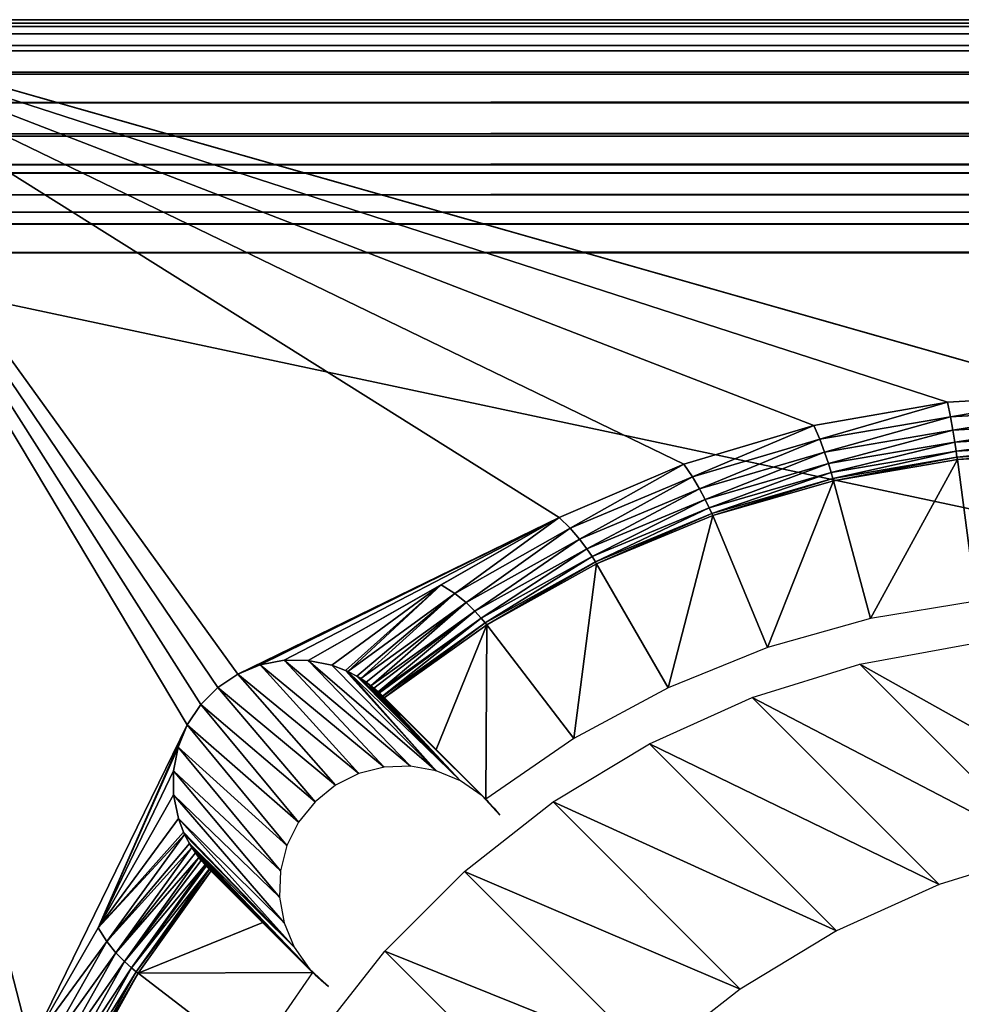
# Model space of a CAD drawing. Header units: millimetres. Extents: x -95 to 95, y -21 to 21.
# Tile 21 of 89: x -92.91 to -88.87, y 16.77 to 21. Entities that reach past the tile are written whole.
import ezdxf

# ---------------------------------------------------------------- set-up
doc = ezdxf.new("R2010")
doc.units = ezdxf.units.MM
doc.header["$LTSCALE"] = 135.540879
for name, color, linetype in [('1', 7, 'CONTINUOUS'), ('11', 7, 'CONTINUOUS'), ('2', 7, 'CONTINUOUS'), ('25', 7, 'CONTINUOUS'), ('35', 7, 'CONTINUOUS'), ('45', 7, 'CONTINUOUS'), ('6', 7, 'CONTINUOUS'), ('75', 7, 'CONTINUOUS')]:
    doc.layers.add(name, color=color, linetype=linetype)

msp = doc.modelspace()

# ---------------------------------------------------------------- linework, layer by layer
at = {"layer": '1', "color": 7, "linetype": 'Continuous', "true_color": 0xe0f2ff}
for points in [[(-88.9314, 19.3587), (-94, 21), (-88.3518, 19.3921), (-88.9314, 19.3587)], [(-89.5051, 19.2584), (-94, 21), (-88.9314, 19.3587), (-89.5051, 19.2584)], [(-90.0629, 19.0928), (-94, 21), (-89.5051, 19.2584), (-90.0629, 19.0928)], [(-90.598, 18.8639), (-94, 21), (-90.0629, 19.0928), (-90.598, 18.8639)], [(-91.9748, 18.192), (-94, 21), (-90.598, 18.8639), (-91.9748, 18.192)], [(-92.0612, 18.1345), (-94, 21), (-91.9748, 18.192), (-92.0612, 18.1345)], [(-92.1345, 18.0612), (-94, 21), (-92.0612, 18.1345), (-92.1345, 18.0612)], [(-92.192, 17.9748), (-94, 21), (-92.1345, 18.0612), (-92.192, 17.9748)], [(-92.8639, 16.598), (-94, 21), (-92.192, 17.9748), (-92.8639, 16.598)], [(-93.0928, 16.0629), (-94, 21), (-92.8639, 16.598), (-93.0928, 16.0629)], [(-94, 21), (94, 21), (-88.3518, 19.3921), (-94, 21)], [(-91.8789, 18.2314), (-91.9748, 18.192), (-90.598, 18.8639), (-91.8789, 18.2314)], [(-91.777, 18.2512), (-91.8789, 18.2314), (-90.598, 18.8639), (-91.777, 18.2512)], [(-91.6732, 18.2506), (-91.777, 18.2512), (-90.598, 18.8639), (-91.6732, 18.2506)], [(-91.1031, 18.5749), (-91.6732, 18.2506), (-90.598, 18.8639), (-91.1031, 18.5749)], [(-91.5716, 18.2297), (-91.6732, 18.2506), (-91.1031, 18.5749), (-91.5716, 18.2297)], [(-92.5749, 17.1031), (-92.8639, 16.598), (-92.192, 17.9748), (-92.5749, 17.1031)], [(-92.2314, 17.8789), (-92.5749, 17.1031), (-92.192, 17.9748), (-92.2314, 17.8789)], [(-92.2512, 17.777), (-92.5749, 17.1031), (-92.2314, 17.8789), (-92.2512, 17.777)], [(-92.2506, 17.6732), (-92.5749, 17.1031), (-92.2512, 17.777), (-92.2506, 17.6732)], [(-92.2297, 17.5716), (-92.5749, 17.1031), (-92.2506, 17.6732), (-92.2297, 17.5716)]]:
    msp.add_3dface(points, dxfattribs=at)
at = {"layer": '11', "color": 7, "linetype": 'Continuous', "true_color": 0xe0f2ff}
for points in [[(94, 21, 111.5), (-94, 21, 111.5), (-94, 20.9848, 111.6737), (94, 21, 111.5)], [(94, 20.9848, 111.6737), (94, 21, 111.5), (-94, 20.9848, 111.6737), (94, 20.9848, 111.6737)], [(94, 20.9703, 111.7419), (94, 20.9848, 111.6737), (-94, 20.9703, 111.7419), (94, 20.9703, 111.7419)], [(-94, 20.9703, 111.7419), (94, 20.9848, 111.6737), (-94, 20.9848, 111.6737), (-94, 20.9703, 111.7419)], [(94, 20.9397, 111.842), (94, 20.9703, 111.7419), (-94, 20.9397, 111.842), (94, 20.9397, 111.842)], [(-94, 20.9397, 111.842), (94, 20.9703, 111.7419), (-94, 20.9703, 111.7419), (-94, 20.9397, 111.842)], [(-94, 20.8892, 111.9576), (94, 20.9397, 111.842), (-94, 20.9397, 111.842), (-94, 20.8892, 111.9576)], [(94, 20.8892, 111.9576), (94, 20.9397, 111.842), (-94, 20.8892, 111.9576), (94, 20.8892, 111.9576)], [(-94, 20.866, 112), (94, 20.8892, 111.9576), (-94, 20.8892, 111.9576), (-94, 20.866, 112)], [(94, 20.866, 112), (94, 20.8892, 111.9576), (-94, 20.866, 112), (94, 20.866, 112)], [(94, 20.7744, 112.1327), (94, 20.866, 112), (-94, 20.7744, 112.1327), (94, 20.7744, 112.1327)], [(-94, 20.7744, 112.1327), (94, 20.866, 112), (-94, 20.866, 112), (-94, 20.7744, 112.1327)], [(-94, 20.766, 112.1428), (94, 20.7744, 112.1327), (-94, 20.7744, 112.1327), (-94, 20.766, 112.1428)], [(94, 20.766, 112.1428), (94, 20.7744, 112.1327), (-94, 20.766, 112.1428), (94, 20.766, 112.1428)], [(-94, 20.644, 112.265), (94, 20.766, 112.1428), (-94, 20.766, 112.1428), (-94, 20.644, 112.265)], [(94, 20.644, 112.265), (94, 20.766, 112.1428), (-94, 20.644, 112.265), (94, 20.644, 112.265)], [(94, 20.6428, 112.2661), (94, 20.644, 112.265), (-94, 20.6428, 112.2661), (94, 20.6428, 112.2661)], [(-94, 20.6428, 112.2661), (94, 20.644, 112.265), (-94, 20.644, 112.265), (-94, 20.6428, 112.2661)], [(94, 20.5099, 112.3602), (94, 20.6428, 112.2661), (-94, 20.5099, 112.3602), (94, 20.5099, 112.3602)], [(-94, 20.5099, 112.3602), (94, 20.6428, 112.2661), (-94, 20.6428, 112.2661), (-94, 20.5099, 112.3602)], [(-94, 20.5, 112.366), (94, 20.5099, 112.3602), (-94, 20.5099, 112.3602), (-94, 20.5, 112.366)], [(94, 20.5, 112.366), (94, 20.5099, 112.3602), (-94, 20.5, 112.366), (94, 20.5, 112.366)], [(-94, 20.3777, 112.4259), (94, 20.5, 112.366), (-94, 20.5, 112.366), (-94, 20.3777, 112.4259)], [(94, 20.3777, 112.4259), (94, 20.5, 112.366), (-94, 20.3777, 112.4259), (94, 20.3777, 112.4259)], [(-94, 20.342, 112.4397), (94, 20.3777, 112.4259), (-94, 20.3777, 112.4259), (-94, 20.342, 112.4397)], [(94, 20.342, 112.4397), (94, 20.3777, 112.4259), (-94, 20.342, 112.4397), (94, 20.342, 112.4397)], [(-94, 20.2485, 112.4686), (94, 20.342, 112.4397), (-94, 20.342, 112.4397), (-94, 20.2485, 112.4686)], [(94, 20.2485, 112.4686), (94, 20.342, 112.4397), (-94, 20.2485, 112.4686), (94, 20.2485, 112.4686)], [(94, 20.1736, 112.4848), (94, 20.2485, 112.4686), (-94, 20.1736, 112.4848), (94, 20.1736, 112.4848)], [(-94, 20.1736, 112.4848), (94, 20.2485, 112.4686), (-94, 20.2485, 112.4686), (-94, 20.1736, 112.4848)], [(94, 20.1231, 112.4924), (94, 20.1736, 112.4848), (-94, 20.1231, 112.4924), (94, 20.1231, 112.4924)], [(-94, 20.1231, 112.4924), (94, 20.1736, 112.4848), (-94, 20.1736, 112.4848), (-94, 20.1231, 112.4924)], [(-94, 20, 112.5), (94, 20, 112.5), (94, 20.1231, 112.4924), (-94, 20, 112.5)], [(-94, 20, 112.5), (94, 20.1231, 112.4924), (-94, 20.1231, 112.4924), (-94, 20, 112.5)]]:
    msp.add_3dface(points, dxfattribs=at)
at = {"layer": '2', "color": 7, "linetype": 'Continuous', "true_color": 0xe0f2ff}
for points in [[(94, -20, 112.5), (94, 20, 112.5), (-94, 20, 112.5), (94, -20, 112.5)], [(-94, -20, 112.5), (94, -20, 112.5), (-94, 20, 112.5), (-94, -20, 112.5)]]:
    msp.add_3dface(points, dxfattribs=at)
at = {"layer": '25', "color": 7, "linetype": 'Continuous', "true_color": 0xe0f2ff}
for points in [[(-88.8324, 18.3219, 17.0826), (-88.031, 17.5195, 109.0097), (-89.3077, 18.2349, 17.0822), (-88.8324, 18.3219, 17.0826)], [(-89.3077, 18.2349, 17.0822), (-88.5061, 17.4325, 109.0106), (-89.769, 18.0912, 17.0818), (-89.3077, 18.2349, 17.0822)], [(-88.031, 17.5195, 109.0097), (-88.5061, 17.4325, 109.0106), (-89.3077, 18.2349, 17.0822), (-88.031, 17.5195, 109.0097)], [(-89.769, 18.0912, 17.0818), (-88.9672, 17.2887, 109.0113), (-90.2095, 17.893, 17.0815), (-89.769, 18.0912, 17.0818)], [(-88.5061, 17.4325, 109.0106), (-88.9672, 17.2887, 109.0113), (-89.769, 18.0912, 17.0818), (-88.5061, 17.4325, 109.0106)], [(-90.2095, 17.893, 17.0815), (-89.4077, 17.0905, 109.0118), (-90.623, 17.6431, 17.0814), (-90.2095, 17.893, 17.0815)], [(-88.9672, 17.2887, 109.0113), (-89.4077, 17.0905, 109.0118), (-90.2095, 17.893, 17.0815), (-88.9672, 17.2887, 109.0113)], [(-90.623, 17.6431, 17.0814), (-89.821, 16.8406, 109.0121), (-91.0033, 17.3452, 17.0813), (-90.623, 17.6431, 17.0814)], [(-89.4077, 17.0905, 109.0118), (-89.821, 16.8406, 109.0121), (-90.623, 17.6431, 17.0814), (-89.4077, 17.0905, 109.0118)], [(-91.0033, 17.3452, 17.0813), (-90.2012, 16.5428, 109.0123), (-91.3449, 17.0036, 17.0813), (-91.0033, 17.3452, 17.0813)], [(-89.821, 16.8406, 109.0121), (-90.2012, 16.5428, 109.0123), (-91.0033, 17.3452, 17.0813), (-89.821, 16.8406, 109.0121)], [(-91.3449, 17.0036, 17.0813), (-90.5428, 16.2012, 109.0123), (-91.6429, 16.6233, 17.0814), (-91.3449, 17.0036, 17.0813)], [(-90.2012, 16.5428, 109.0123), (-90.5428, 16.2012, 109.0123), (-91.3449, 17.0036, 17.0813), (-90.2012, 16.5428, 109.0123)]]:
    msp.add_3dface(points, dxfattribs=at)
at = {"layer": '35', "color": 7, "linetype": 'Continuous', "true_color": 0xe0f2ff}
for points in [[(-88.8888, 19.1121, 0.2403), (-88.3518, 19.1423, 0.2403), (-88.8094, 18.5055, 15.9322), (-88.8888, 19.1121, 0.2403)], [(-89.4207, 19.0215, 0.2403), (-88.8888, 19.1121, 0.2403), (-89.2623, 18.4302, 15.9322), (-89.4207, 19.0215, 0.2403)], [(-89.2623, 18.4302, 15.9322), (-88.8888, 19.1121, 0.2403), (-88.8094, 18.5055, 15.9322), (-89.2623, 18.4302, 15.9322)], [(-89.9387, 18.8718, 0.2403), (-89.4207, 19.0215, 0.2403), (-89.7042, 18.3057, 15.9322), (-89.9387, 18.8718, 0.2403)], [(-89.7042, 18.3057, 15.9322), (-89.4207, 19.0215, 0.2403), (-89.2623, 18.4302, 15.9322), (-89.7042, 18.3057, 15.9322)], [(-90.4365, 18.6649, 0.2403), (-89.9387, 18.8718, 0.2403), (-90.1297, 18.1335, 15.9322), (-90.4365, 18.6649, 0.2403)], [(-90.1297, 18.1335, 15.9322), (-89.9387, 18.8718, 0.2403), (-89.7042, 18.3057, 15.9322), (-90.1297, 18.1335, 15.9322)], [(-90.908, 18.4033, 0.2403), (-90.4365, 18.6649, 0.2403), (-90.5338, 17.9157, 15.9322), (-90.908, 18.4033, 0.2403)], [(-90.5338, 17.9157, 15.9322), (-90.4365, 18.6649, 0.2403), (-90.1297, 18.1335, 15.9322), (-90.5338, 17.9157, 15.9322)], [(-91.3471, 18.0904, 0.2403), (-90.908, 18.4033, 0.2403), (-91.1254, 17.8687, 8.233), (-91.3471, 18.0904, 0.2403)], [(-91.1254, 17.8687, 8.233), (-90.908, 18.4033, 0.2403), (-90.9116, 17.6549, 15.9322), (-91.1254, 17.8687, 8.233)], [(-90.9116, 17.6549, 15.9322), (-90.908, 18.4033, 0.2403), (-90.5338, 17.9157, 15.9322), (-90.9116, 17.6549, 15.9322)], [(-92.0904, 17.3471, 0.2403), (-91.8687, 17.1254, 8.233), (-92.4033, 16.908, 0.2403), (-92.0904, 17.3471, 0.2403)], [(-91.6549, 16.9116, 15.9322), (-92.4033, 16.908, 0.2403), (-91.8687, 17.1254, 8.233), (-91.6549, 16.9116, 15.9322)], [(-92.6649, 16.4365, 0.2403), (-92.4033, 16.908, 0.2403), (-91.9157, 16.5338, 15.9322), (-92.6649, 16.4365, 0.2403)], [(-91.9157, 16.5338, 15.9322), (-92.4033, 16.908, 0.2403), (-91.6549, 16.9116, 15.9322), (-91.9157, 16.5338, 15.9322)]]:
    msp.add_3dface(points, dxfattribs=at)
at = {"layer": '45', "color": 7, "linetype": 'Continuous', "true_color": 0xe0f2ff}
for points in [[(-89.5051, 19.2584), (-88.9314, 19.3587), (-89.4801, 19.1994, 0.0081), (-89.5051, 19.2584)], [(-89.4801, 19.1994, 0.0081), (-88.9314, 19.3587), (-88.9196, 19.2965, 0.0081), (-89.4801, 19.1994, 0.0081)], [(-88.9314, 19.3587), (-88.3518, 19.3921), (-88.9196, 19.2965, 0.0081), (-88.9314, 19.3587)], [(-88.3518, 19.3921), (-88.3518, 19.329, 0.0081), (-88.9196, 19.2965, 0.0081), (-88.3518, 19.3921)], [(-88.9196, 19.2965, 0.0081), (-88.3518, 19.329, 0.0081), (-88.909, 19.2382, 0.0319), (-88.9196, 19.2965, 0.0081)], [(-88.3518, 19.329, 0.0081), (-88.3518, 19.2699, 0.0319), (-88.909, 19.2382, 0.0319), (-88.3518, 19.329, 0.0081)], [(-89.4801, 19.1994, 0.0081), (-88.9196, 19.2965, 0.0081), (-89.459, 19.1436, 0.0319), (-89.4801, 19.1994, 0.0081)], [(-88.9196, 19.2965, 0.0081), (-88.909, 19.2382, 0.0319), (-89.459, 19.1436, 0.0319), (-88.9196, 19.2965, 0.0081)], [(-88.3518, 19.2699, 0.0319), (-88.9008, 19.1876, 0.0699), (-88.909, 19.2382, 0.0319), (-88.3518, 19.2699, 0.0319)], [(-88.3518, 19.2699, 0.0319), (-88.3518, 19.2187, 0.0699), (-88.9008, 19.1876, 0.0699), (-88.3518, 19.2699, 0.0319)], [(-90.0629, 19.0928), (-89.5051, 19.2584), (-90.0257, 19.039, 0.0081), (-90.0629, 19.0928)], [(-90.0257, 19.039, 0.0081), (-89.5051, 19.2584), (-89.4801, 19.1994, 0.0081), (-90.0257, 19.039, 0.0081)], [(-88.909, 19.2382, 0.0319), (-89.4427, 19.0949, 0.0699), (-89.459, 19.1436, 0.0319), (-88.909, 19.2382, 0.0319)], [(-88.9008, 19.1876, 0.0699), (-89.4427, 19.0949, 0.0699), (-88.909, 19.2382, 0.0319), (-88.9008, 19.1876, 0.0699)], [(-90.0257, 19.039, 0.0081), (-89.4801, 19.1994, 0.0081), (-89.9948, 18.9873, 0.0319), (-90.0257, 19.039, 0.0081)], [(-89.4801, 19.1994, 0.0081), (-89.459, 19.1436, 0.0319), (-89.9948, 18.9873, 0.0319), (-89.4801, 19.1994, 0.0081)], [(-88.9008, 19.1876, 0.0699), (-89.4311, 19.0566, 0.1196), (-89.4427, 19.0949, 0.0699), (-88.9008, 19.1876, 0.0699)], [(-88.8949, 19.1482, 0.1196), (-89.4311, 19.0566, 0.1196), (-88.9008, 19.1876, 0.0699), (-88.8949, 19.1482, 0.1196)], [(-88.3518, 19.2187, 0.0699), (-88.8949, 19.1482, 0.1196), (-88.9008, 19.1876, 0.0699), (-88.3518, 19.2187, 0.0699)], [(-88.3518, 19.2187, 0.0699), (-88.3518, 19.1788, 0.1196), (-88.8949, 19.1482, 0.1196), (-88.3518, 19.2187, 0.0699)], [(-89.459, 19.1436, 0.0319), (-89.9707, 18.9416, 0.0699), (-89.9948, 18.9873, 0.0319), (-89.459, 19.1436, 0.0319)], [(-89.4427, 19.0949, 0.0699), (-89.9707, 18.9416, 0.0699), (-89.459, 19.1436, 0.0319), (-89.4427, 19.0949, 0.0699)], [(-88.8949, 19.1482, 0.1196), (-89.4241, 19.0315, 0.1777), (-89.4311, 19.0566, 0.1196), (-88.8949, 19.1482, 0.1196)], [(-88.8913, 19.1223, 0.1777), (-89.4241, 19.0315, 0.1777), (-88.8949, 19.1482, 0.1196), (-88.8913, 19.1223, 0.1777)], [(-88.3518, 19.1788, 0.1196), (-88.8913, 19.1223, 0.1777), (-88.8949, 19.1482, 0.1196), (-88.3518, 19.1788, 0.1196)], [(-88.3518, 19.1788, 0.1196), (-88.3518, 19.1528, 0.1777), (-88.8913, 19.1223, 0.1777), (-88.3518, 19.1788, 0.1196)], [(-88.3518, 19.1528, 0.1777), (-88.8888, 19.1121, 0.2403), (-88.8913, 19.1223, 0.1777), (-88.3518, 19.1528, 0.1777)], [(-88.3518, 19.1423, 0.2403), (-88.8888, 19.1121, 0.2403), (-88.3518, 19.1528, 0.1777), (-88.3518, 19.1423, 0.2403)], [(-88.8913, 19.1223, 0.1777), (-89.4207, 19.0215, 0.2403), (-89.4241, 19.0315, 0.1777), (-88.8913, 19.1223, 0.1777)], [(-88.8888, 19.1121, 0.2403), (-89.4207, 19.0215, 0.2403), (-88.8913, 19.1223, 0.1777), (-88.8888, 19.1121, 0.2403)], [(-90.598, 18.8639), (-90.0629, 19.0928), (-90.5496, 18.8174, 0.0081), (-90.598, 18.8639)], [(-90.5496, 18.8174, 0.0081), (-90.0629, 19.0928), (-90.0257, 19.039, 0.0081), (-90.5496, 18.8174, 0.0081)], [(-89.4427, 19.0949, 0.0699), (-89.9536, 18.9053, 0.1196), (-89.9707, 18.9416, 0.0699), (-89.4427, 19.0949, 0.0699)], [(-89.4311, 19.0566, 0.1196), (-89.9536, 18.9053, 0.1196), (-89.4427, 19.0949, 0.0699), (-89.4311, 19.0566, 0.1196)], [(-89.4311, 19.0566, 0.1196), (-89.9432, 18.8814, 0.1777), (-89.9536, 18.9053, 0.1196), (-89.4311, 19.0566, 0.1196)], [(-89.4241, 19.0315, 0.1777), (-89.9432, 18.8814, 0.1777), (-89.4311, 19.0566, 0.1196), (-89.4241, 19.0315, 0.1777)], [(-90.5496, 18.8174, 0.0081), (-90.0257, 19.039, 0.0081), (-90.5094, 18.7713, 0.0319), (-90.5496, 18.8174, 0.0081)], [(-90.0257, 19.039, 0.0081), (-89.9948, 18.9873, 0.0319), (-90.5094, 18.7713, 0.0319), (-90.0257, 19.039, 0.0081)], [(-89.4241, 19.0315, 0.1777), (-89.9387, 18.8718, 0.2403), (-89.9432, 18.8814, 0.1777), (-89.4241, 19.0315, 0.1777)], [(-89.4207, 19.0215, 0.2403), (-89.9387, 18.8718, 0.2403), (-89.4241, 19.0315, 0.1777), (-89.4207, 19.0215, 0.2403)], [(-89.9948, 18.9873, 0.0319), (-90.4781, 18.7297, 0.0699), (-90.5094, 18.7713, 0.0319), (-89.9948, 18.9873, 0.0319)], [(-89.9707, 18.9416, 0.0699), (-90.4781, 18.7297, 0.0699), (-89.9948, 18.9873, 0.0319), (-89.9707, 18.9416, 0.0699)], [(-89.9707, 18.9416, 0.0699), (-90.4558, 18.6961, 0.1196), (-90.4781, 18.7297, 0.0699), (-89.9707, 18.9416, 0.0699)], [(-89.9536, 18.9053, 0.1196), (-90.4558, 18.6961, 0.1196), (-89.9707, 18.9416, 0.0699), (-89.9536, 18.9053, 0.1196)], [(-89.9536, 18.9053, 0.1196), (-90.4421, 18.6738, 0.1777), (-90.4558, 18.6961, 0.1196), (-89.9536, 18.9053, 0.1196)], [(-89.9432, 18.8814, 0.1777), (-90.4421, 18.6738, 0.1777), (-89.9536, 18.9053, 0.1196), (-89.9432, 18.8814, 0.1777)], [(-91.1031, 18.5749), (-90.598, 18.8639), (-91.0447, 18.5376, 0.0081), (-91.1031, 18.5749)], [(-91.0447, 18.5376, 0.0081), (-90.598, 18.8639), (-90.5496, 18.8174, 0.0081), (-91.0447, 18.5376, 0.0081)], [(-89.9432, 18.8814, 0.1777), (-90.4365, 18.6649, 0.2403), (-90.4421, 18.6738, 0.1777), (-89.9432, 18.8814, 0.1777)], [(-89.9387, 18.8718, 0.2403), (-90.4365, 18.6649, 0.2403), (-89.9432, 18.8814, 0.1777), (-89.9387, 18.8718, 0.2403)], [(-91.0447, 18.5376, 0.0081), (-90.5496, 18.8174, 0.0081), (-90.9962, 18.4985, 0.0319), (-91.0447, 18.5376, 0.0081)], [(-90.5496, 18.8174, 0.0081), (-90.5094, 18.7713, 0.0319), (-90.9962, 18.4985, 0.0319), (-90.5496, 18.8174, 0.0081)], [(-90.5094, 18.7713, 0.0319), (-90.9583, 18.4619, 0.0699), (-90.9962, 18.4985, 0.0319), (-90.5094, 18.7713, 0.0319)], [(-90.4781, 18.7297, 0.0699), (-90.9583, 18.4619, 0.0699), (-90.5094, 18.7713, 0.0319), (-90.4781, 18.7297, 0.0699)], [(-90.4781, 18.7297, 0.0699), (-90.9312, 18.4318, 0.1196), (-90.9583, 18.4619, 0.0699), (-90.4781, 18.7297, 0.0699)], [(-90.4558, 18.6961, 0.1196), (-90.9312, 18.4318, 0.1196), (-90.4781, 18.7297, 0.0699), (-90.4558, 18.6961, 0.1196)], [(-90.4558, 18.6961, 0.1196), (-90.9146, 18.4115, 0.1777), (-90.9312, 18.4318, 0.1196), (-90.4558, 18.6961, 0.1196)], [(-90.4421, 18.6738, 0.1777), (-90.9146, 18.4115, 0.1777), (-90.4558, 18.6961, 0.1196), (-90.4421, 18.6738, 0.1777)], [(-90.4421, 18.6738, 0.1777), (-90.908, 18.4033, 0.2403), (-90.9146, 18.4115, 0.1777), (-90.4421, 18.6738, 0.1777)], [(-90.4365, 18.6649, 0.2403), (-90.908, 18.4033, 0.2403), (-90.4421, 18.6738, 0.1777), (-90.4365, 18.6649, 0.2403)], [(-91.5716, 18.2297), (-91.1031, 18.5749), (-91.5143, 18.208, 0.0057), (-91.5716, 18.2297)], [(-91.5143, 18.208, 0.0057), (-91.1031, 18.5749), (-91.5042, 18.2034, 0.0081), (-91.5143, 18.208, 0.0057)], [(-91.5042, 18.2034, 0.0081), (-91.1031, 18.5749), (-91.0447, 18.5376, 0.0081), (-91.5042, 18.2034, 0.0081)], [(-91.5042, 18.2034, 0.0081), (-91.0447, 18.5376, 0.0081), (-91.4654, 18.1829, 0.0224), (-91.5042, 18.2034, 0.0081)], [(-91.0447, 18.5376, 0.0081), (-91.4484, 18.1727, 0.0319), (-91.4654, 18.1829, 0.0224), (-91.0447, 18.5376, 0.0081)], [(-91.0447, 18.5376, 0.0081), (-90.9962, 18.4985, 0.0319), (-91.4484, 18.1727, 0.0319), (-91.0447, 18.5376, 0.0081)], [(-90.9962, 18.4985, 0.0319), (-91.4246, 18.1567, 0.0497), (-91.4484, 18.1727, 0.0319), (-90.9962, 18.4985, 0.0319)], [(-91.4048, 18.1421, 0.0699), (-91.4246, 18.1567, 0.0497), (-90.9962, 18.4985, 0.0319), (-91.4048, 18.1421, 0.0699)], [(-90.9583, 18.4619, 0.0699), (-91.4048, 18.1421, 0.0699), (-90.9962, 18.4985, 0.0319), (-90.9583, 18.4619, 0.0699)], [(-90.9583, 18.4619, 0.0699), (-91.3923, 18.132, 0.0865), (-91.4048, 18.1421, 0.0699), (-90.9583, 18.4619, 0.0699)], [(-91.3737, 18.1159, 0.1196), (-91.3923, 18.132, 0.0865), (-90.9583, 18.4619, 0.0699), (-91.3737, 18.1159, 0.1196)], [(-90.9312, 18.4318, 0.1196), (-91.3737, 18.1159, 0.1196), (-90.9583, 18.4619, 0.0699), (-90.9312, 18.4318, 0.1196)], [(-90.9312, 18.4318, 0.1196), (-91.3683, 18.111, 0.1321), (-91.3737, 18.1159, 0.1196), (-90.9312, 18.4318, 0.1196)], [(-91.3545, 18.0979, 0.1777), (-91.3683, 18.111, 0.1321), (-90.9312, 18.4318, 0.1196), (-91.3545, 18.0979, 0.1777)], [(-90.9146, 18.4115, 0.1777), (-91.3545, 18.0979, 0.1777), (-90.9312, 18.4318, 0.1196), (-90.9146, 18.4115, 0.1777)], [(-91.3545, 18.0979, 0.1777), (-90.9146, 18.4115, 0.1777), (-91.3532, 18.0965, 0.1842), (-91.3545, 18.0979, 0.1777)], [(-90.9146, 18.4115, 0.1777), (-91.3471, 18.0904, 0.2403), (-91.3532, 18.0965, 0.1842), (-90.9146, 18.4115, 0.1777)], [(-90.908, 18.4033, 0.2403), (-91.3471, 18.0904, 0.2403), (-90.9146, 18.4115, 0.1777), (-90.908, 18.4033, 0.2403)], [(-92.5749, 17.1031), (-92.2297, 17.5716), (-92.208, 17.5142, 0.0057), (-92.5749, 17.1031)], [(-92.2034, 17.5042, 0.0081), (-92.5749, 17.1031), (-92.208, 17.5142, 0.0057), (-92.2034, 17.5042, 0.0081)], [(-92.5376, 17.0447, 0.0081), (-92.5749, 17.1031), (-92.2034, 17.5042, 0.0081), (-92.5376, 17.0447, 0.0081)], [(-92.5376, 17.0447, 0.0081), (-92.2034, 17.5042, 0.0081), (-92.1829, 17.4653, 0.0225), (-92.5376, 17.0447, 0.0081)], [(-92.1727, 17.4484, 0.0319), (-92.5376, 17.0447, 0.0081), (-92.1829, 17.4653, 0.0225), (-92.1727, 17.4484, 0.0319)], [(-92.4985, 16.9962, 0.0319), (-92.5376, 17.0447, 0.0081), (-92.1727, 17.4484, 0.0319), (-92.4985, 16.9962, 0.0319)], [(-92.4985, 16.9962, 0.0319), (-92.1727, 17.4484, 0.0319), (-92.1567, 17.4245, 0.0497), (-92.4985, 16.9962, 0.0319)], [(-92.1421, 17.4048, 0.0699), (-92.4985, 16.9962, 0.0319), (-92.1567, 17.4245, 0.0497), (-92.1421, 17.4048, 0.0699)], [(-92.4619, 16.9583, 0.0699), (-92.4985, 16.9962, 0.0319), (-92.1421, 17.4048, 0.0699), (-92.4619, 16.9583, 0.0699)], [(-92.4619, 16.9583, 0.0699), (-92.1421, 17.4048, 0.0699), (-92.132, 17.3923, 0.0865), (-92.4619, 16.9583, 0.0699)], [(-92.1159, 17.3737, 0.1196), (-92.4619, 16.9583, 0.0699), (-92.132, 17.3923, 0.0865), (-92.1159, 17.3737, 0.1196)], [(-92.4318, 16.9312, 0.1196), (-92.4619, 16.9583, 0.0699), (-92.1159, 17.3737, 0.1196), (-92.4318, 16.9312, 0.1196)], [(-92.4318, 16.9312, 0.1196), (-92.1159, 17.3737, 0.1196), (-92.111, 17.3683, 0.1321), (-92.4318, 16.9312, 0.1196)], [(-92.0979, 17.3545, 0.1777), (-92.4318, 16.9312, 0.1196), (-92.111, 17.3683, 0.1321), (-92.0979, 17.3545, 0.1777)], [(-92.4115, 16.9146, 0.1777), (-92.4318, 16.9312, 0.1196), (-92.0979, 17.3545, 0.1777), (-92.4115, 16.9146, 0.1777)], [(-92.4115, 16.9146, 0.1777), (-92.0979, 17.3545, 0.1777), (-92.0965, 17.3532, 0.1842), (-92.4115, 16.9146, 0.1777)], [(-92.0904, 17.3471, 0.2403), (-92.4115, 16.9146, 0.1777), (-92.0965, 17.3532, 0.1842), (-92.0904, 17.3471, 0.2403)], [(-92.0904, 17.3471, 0.2403), (-92.4033, 16.908, 0.2403), (-92.4115, 16.9146, 0.1777), (-92.0904, 17.3471, 0.2403)], [(-92.8639, 16.598), (-92.5749, 17.1031), (-92.5376, 17.0447, 0.0081), (-92.8639, 16.598)], [(-92.8174, 16.5496, 0.0081), (-92.8639, 16.598), (-92.5376, 17.0447, 0.0081), (-92.8174, 16.5496, 0.0081)], [(-92.8174, 16.5496, 0.0081), (-92.5376, 17.0447, 0.0081), (-92.4985, 16.9962, 0.0319), (-92.8174, 16.5496, 0.0081)], [(-92.7713, 16.5094, 0.0319), (-92.8174, 16.5496, 0.0081), (-92.4985, 16.9962, 0.0319), (-92.7713, 16.5094, 0.0319)], [(-92.7713, 16.5094, 0.0319), (-92.4985, 16.9962, 0.0319), (-92.4619, 16.9583, 0.0699), (-92.7713, 16.5094, 0.0319)], [(-92.7297, 16.4781, 0.0699), (-92.7713, 16.5094, 0.0319), (-92.4619, 16.9583, 0.0699), (-92.7297, 16.4781, 0.0699)], [(-92.7297, 16.4781, 0.0699), (-92.4619, 16.9583, 0.0699), (-92.4318, 16.9312, 0.1196), (-92.7297, 16.4781, 0.0699)], [(-92.6961, 16.4558, 0.1196), (-92.7297, 16.4781, 0.0699), (-92.4318, 16.9312, 0.1196), (-92.6961, 16.4558, 0.1196)], [(-92.6961, 16.4558, 0.1196), (-92.4318, 16.9312, 0.1196), (-92.4115, 16.9146, 0.1777), (-92.6961, 16.4558, 0.1196)], [(-92.6738, 16.4421, 0.1777), (-92.6961, 16.4558, 0.1196), (-92.4115, 16.9146, 0.1777), (-92.6738, 16.4421, 0.1777)], [(-92.4033, 16.908, 0.2403), (-92.6738, 16.4421, 0.1777), (-92.4115, 16.9146, 0.1777), (-92.4033, 16.908, 0.2403)], [(-92.4033, 16.908, 0.2403), (-92.6649, 16.4365, 0.2403), (-92.6738, 16.4421, 0.1777), (-92.4033, 16.908, 0.2403)]]:
    msp.add_3dface(points, dxfattribs=at)
at = {"layer": '6', "color": 7, "linetype": 'Continuous', "true_color": 0xe0f2ff}
for points in [[(77.6918, 21, 49.9142), (-94, 21), (77.5, 21, 49.8975), (77.6918, 21, 49.9142)], [(-78.5489, 21, 95.3821), (-78.5993, 21, 95.1942), (-94, 21, 111.5), (-78.5489, 21, 95.3821)], [(-78.4667, 21, 95.5585), (-78.5489, 21, 95.3821), (-94, 21, 111.5), (-78.4667, 21, 95.5585)], [(-77.6942, 21, 96.0996), (-94, 21, 111.5), (94, 21, 111.5), (-77.6942, 21, 96.0996)], [(-78.3552, 21, 95.7177), (-78.4667, 21, 95.5585), (-94, 21, 111.5), (-78.3552, 21, 95.7177)], [(-77.6942, 21, 96.0996), (-77.8821, 21, 96.0491), (-94, 21, 111.5), (-77.6942, 21, 96.0996)], [(-77.8821, 21, 96.0491), (-78.0585, 21, 95.9668), (-94, 21, 111.5), (-77.8821, 21, 96.0491)], [(-78.2177, 21, 95.8553), (-78.3552, 21, 95.7177), (-94, 21, 111.5), (-78.2177, 21, 95.8553)], [(-78.0585, 21, 95.9668), (-78.2177, 21, 95.8553), (-94, 21, 111.5), (-78.0585, 21, 95.9668)], [(77.8774, 21, 49.964), (-94, 21), (77.6918, 21, 49.9142), (77.8774, 21, 49.964)], [(-77.5, 21, 49.8975), (-94, 21), (-77.6918, 21, 49.9142), (-77.5, 21, 49.8975)], [(-94, 21), (-77.5, 21, 49.8975), (77.5, 21, 49.8975), (-94, 21)], [(-77.6918, 21, 49.9142), (-94, 21), (-77.8774, 21, 49.964), (-77.6918, 21, 49.9142)], [(-77.8774, 21, 49.964), (-94, 21), (-78.0516, 21, 50.0453), (-77.8774, 21, 49.964)], [(94, 21), (-94, 21), (77.8774, 21, 49.964), (94, 21)], [(-78.5993, 21, 95.1942), (-94, 21), (-94, 21, 111.5), (-78.5993, 21, 95.1942)], [(-78.5362, 21, 50.6226), (-94, 21), (-78.586, 21, 50.8081), (-78.5362, 21, 50.6226)], [(-78.586, 21, 50.8081), (-94, 21), (-78.6028, 21, 51), (-78.586, 21, 50.8081)], [(-78.6028, 21, 51), (-94, 21), (-78.6163, 21, 95), (-78.6028, 21, 51)], [(-78.6163, 21, 95), (-94, 21), (-78.5993, 21, 95.1942), (-78.6163, 21, 95)], [(-78.4549, 21, 50.4484), (-94, 21), (-78.5362, 21, 50.6226), (-78.4549, 21, 50.4484)], [(-78.3447, 21, 50.2912), (-94, 21), (-78.4549, 21, 50.4484), (-78.3447, 21, 50.2912)], [(-78.2088, 21, 50.1554), (-94, 21), (-78.3447, 21, 50.2912), (-78.2088, 21, 50.1554)], [(-78.0516, 21, 50.0453), (-94, 21), (-78.2088, 21, 50.1554), (-78.0516, 21, 50.0453)]]:
    msp.add_3dface(points, dxfattribs=at)
at = {"layer": '75', "color": 7, "linetype": 'Continuous', "true_color": 0xe0f2ff}
for points in [[(-91.9748, 18.192), (-91.8789, 18.2314), (-91.4561, 17.7652, 16.518), (-91.9748, 18.192)], [(-91.8789, 18.2314), (-91.777, 18.2512), (-91.3472, 17.793, 16.5158), (-91.8789, 18.2314)], [(-91.4561, 17.7652, 16.518), (-91.8789, 18.2314), (-91.3472, 17.793, 16.5158), (-91.4561, 17.7652, 16.518)], [(-91.3472, 17.793, 16.5158), (-91.777, 18.2512), (-91.2348, 17.797, 16.5128), (-91.3472, 17.793, 16.5158)], [(-91.777, 18.2512), (-91.6732, 18.2506), (-91.2348, 17.797, 16.5128), (-91.777, 18.2512)], [(-91.2348, 17.797, 16.5128), (-91.6732, 18.2506), (-91.1242, 17.777, 16.5092), (-91.2348, 17.797, 16.5128)], [(-91.6732, 18.2506), (-91.5716, 18.2297), (-91.1242, 17.777, 16.5092), (-91.6732, 18.2506)], [(-91.5716, 18.2297), (-91.5143, 18.208, 0.0057), (-91.1242, 17.777, 16.5092), (-91.5716, 18.2297)], [(-92.0612, 18.1345), (-91.9748, 18.192), (-91.5567, 17.7149, 16.5194), (-92.0612, 18.1345)], [(-91.5567, 17.7149, 16.5194), (-91.9748, 18.192), (-91.4561, 17.7652, 16.518), (-91.5567, 17.7149, 16.5194)], [(-91.5143, 18.208, 0.0057), (-91.5042, 18.2034, 0.0081), (-91.1242, 17.777, 16.5092), (-91.5143, 18.208, 0.0057)], [(-91.5042, 18.2034, 0.0081), (-91.4654, 18.1829, 0.0224), (-91.0203, 17.7338, 16.5051), (-91.5042, 18.2034, 0.0081)], [(-91.1242, 17.777, 16.5092), (-91.5042, 18.2034, 0.0081), (-91.0203, 17.7338, 16.5051), (-91.1242, 17.777, 16.5092)], [(-91.4654, 18.1829, 0.0224), (-91.4484, 18.1727, 0.0319), (-91.0203, 17.7338, 16.5051), (-91.4654, 18.1829, 0.0224)], [(-91.4484, 18.1727, 0.0319), (-91.4246, 18.1567, 0.0497), (-91.0203, 17.7338, 16.5051), (-91.4484, 18.1727, 0.0319)], [(-92.1345, 18.0612), (-92.0612, 18.1345), (-91.6443, 17.6443, 16.5199), (-92.1345, 18.0612)], [(-91.6443, 17.6443, 16.5199), (-92.0612, 18.1345), (-91.5567, 17.7149, 16.5194), (-91.6443, 17.6443, 16.5199)], [(-91.4246, 18.1567, 0.0497), (-91.4048, 18.1421, 0.0699), (-91.0203, 17.7338, 16.5051), (-91.4246, 18.1567, 0.0497)], [(-91.4048, 18.1421, 0.0699), (-91.3923, 18.132, 0.0865), (-91.0203, 17.7338, 16.5051), (-91.4048, 18.1421, 0.0699)], [(-91.3923, 18.132, 0.0865), (-91.3737, 18.1159, 0.1196), (-90.9281, 17.6696, 16.5008), (-91.3923, 18.132, 0.0865)], [(-91.0203, 17.7338, 16.5051), (-91.3923, 18.132, 0.0865), (-90.9281, 17.6696, 16.5008), (-91.0203, 17.7338, 16.5051)], [(-91.3737, 18.1159, 0.1196), (-91.3683, 18.111, 0.1321), (-90.9281, 17.6696, 16.5008), (-91.3737, 18.1159, 0.1196)], [(-91.3683, 18.111, 0.1321), (-91.3545, 18.0979, 0.1777), (-90.9281, 17.6696, 16.5008), (-91.3683, 18.111, 0.1321)], [(-91.3545, 18.0979, 0.1777), (-91.3532, 18.0965, 0.1842), (-90.9281, 17.6696, 16.5008), (-91.3545, 18.0979, 0.1777)], [(-91.3532, 18.0965, 0.1842), (-91.3471, 18.0904, 0.2403), (-90.9281, 17.6696, 16.5008), (-91.3532, 18.0965, 0.1842)], [(-91.3471, 18.0904, 0.2403), (-91.1254, 17.8687, 8.233), (-90.9281, 17.6696, 16.5008), (-91.3471, 18.0904, 0.2403)], [(-92.192, 17.9748), (-92.1345, 18.0612), (-91.7149, 17.5567, 16.5194), (-92.192, 17.9748)], [(-91.7149, 17.5567, 16.5194), (-92.1345, 18.0612), (-91.6443, 17.6443, 16.5199), (-91.7149, 17.5567, 16.5194)], [(-92.2314, 17.8789), (-92.192, 17.9748), (-91.7652, 17.4561, 16.518), (-92.2314, 17.8789)], [(-91.7652, 17.4561, 16.518), (-92.192, 17.9748), (-91.7149, 17.5567, 16.5194), (-91.7652, 17.4561, 16.518)], [(-92.2512, 17.777), (-92.2314, 17.8789), (-91.793, 17.3472, 16.5158), (-92.2512, 17.777)], [(-91.793, 17.3472, 16.5158), (-92.2314, 17.8789), (-91.7652, 17.4561, 16.518), (-91.793, 17.3472, 16.5158)], [(-91.1254, 17.8687, 8.233), (-90.9116, 17.6549, 15.9322), (-90.9281, 17.6696, 16.5008), (-91.1254, 17.8687, 8.233)], [(-91.797, 17.2348, 16.5128), (-92.2512, 17.777), (-91.793, 17.3472, 16.5158), (-91.797, 17.2348, 16.5128)], [(-92.2506, 17.6732), (-92.2512, 17.777), (-91.797, 17.2348, 16.5128), (-92.2506, 17.6732)], [(-91.777, 17.1242, 16.5092), (-92.2506, 17.6732), (-91.797, 17.2348, 16.5128), (-91.777, 17.1242, 16.5092)], [(-92.2297, 17.5716), (-92.2506, 17.6732), (-91.777, 17.1242, 16.5092), (-92.2297, 17.5716)], [(-90.8757, 17.6162, 16.2829), (-90.8516, 17.5872, 16.4964), (-90.9281, 17.6696, 16.5008), (-90.8757, 17.6162, 16.2829)], [(-90.9015, 17.6444, 16.0669), (-90.8757, 17.6162, 16.2829), (-90.9281, 17.6696, 16.5008), (-90.9015, 17.6444, 16.0669)], [(-90.9081, 17.6513, 15.9997), (-90.9015, 17.6444, 16.0669), (-90.9281, 17.6696, 16.5008), (-90.9081, 17.6513, 15.9997)], [(-90.9116, 17.6549, 15.9322), (-90.9081, 17.6513, 15.9997), (-90.9281, 17.6696, 16.5008), (-90.9116, 17.6549, 15.9322)], [(-91.7338, 17.0203, 16.5051), (-92.2297, 17.5716), (-91.777, 17.1242, 16.5092), (-91.7338, 17.0203, 16.5051)], [(-92.208, 17.5142, 0.0057), (-92.2297, 17.5716), (-91.7338, 17.0203, 16.5051), (-92.208, 17.5142, 0.0057)], [(-92.2034, 17.5042, 0.0081), (-92.208, 17.5142, 0.0057), (-91.7338, 17.0203, 16.5051), (-92.2034, 17.5042, 0.0081)], [(-92.1829, 17.4653, 0.0225), (-92.2034, 17.5042, 0.0081), (-91.7338, 17.0203, 16.5051), (-92.1829, 17.4653, 0.0225)], [(-92.1727, 17.4484, 0.0319), (-92.1829, 17.4653, 0.0225), (-91.6696, 16.9281, 16.5008), (-92.1727, 17.4484, 0.0319)], [(-91.6696, 16.9281, 16.5008), (-92.1829, 17.4653, 0.0225), (-91.7338, 17.0203, 16.5051), (-91.6696, 16.9281, 16.5008)], [(-92.1567, 17.4245, 0.0497), (-92.1727, 17.4484, 0.0319), (-91.6696, 16.9281, 16.5008), (-92.1567, 17.4245, 0.0497)], [(-92.1421, 17.4048, 0.0699), (-92.1567, 17.4245, 0.0497), (-91.6696, 16.9281, 16.5008), (-92.1421, 17.4048, 0.0699)], [(-92.132, 17.3923, 0.0865), (-92.1421, 17.4048, 0.0699), (-91.6696, 16.9281, 16.5008), (-92.132, 17.3923, 0.0865)], [(-92.1159, 17.3737, 0.1196), (-92.132, 17.3923, 0.0865), (-91.6696, 16.9281, 16.5008), (-92.1159, 17.3737, 0.1196)], [(-91.6549, 16.9116, 15.9322), (-92.1159, 17.3737, 0.1196), (-91.6696, 16.9281, 16.5008), (-91.6549, 16.9116, 15.9322)], [(-92.1159, 17.3737, 0.1196), (-91.6549, 16.9116, 15.9322), (-92.111, 17.3683, 0.1321), (-92.1159, 17.3737, 0.1196)], [(-92.0979, 17.3545, 0.1777), (-92.111, 17.3683, 0.1321), (-91.8687, 17.1254, 8.233), (-92.0979, 17.3545, 0.1777)], [(-91.6549, 16.9116, 15.9322), (-91.8687, 17.1254, 8.233), (-92.111, 17.3683, 0.1321), (-91.6549, 16.9116, 15.9322)], [(-92.0965, 17.3532, 0.1842), (-92.0979, 17.3545, 0.1777), (-91.8687, 17.1254, 8.233), (-92.0965, 17.3532, 0.1842)], [(-91.8687, 17.1254, 8.233), (-92.0904, 17.3471, 0.2403), (-92.0965, 17.3532, 0.1842), (-91.8687, 17.1254, 8.233)], [(-91.6444, 16.9015, 16.0669), (-91.6513, 16.9081, 15.9997), (-91.6696, 16.9281, 16.5008), (-91.6444, 16.9015, 16.0669)], [(-91.5872, 16.8516, 16.4964), (-91.6444, 16.9015, 16.0669), (-91.6696, 16.9281, 16.5008), (-91.5872, 16.8516, 16.4964)], [(-91.6513, 16.9081, 15.9997), (-91.6549, 16.9116, 15.9322), (-91.6696, 16.9281, 16.5008), (-91.6513, 16.9081, 15.9997)], [(-91.6162, 16.8757, 16.2829), (-91.6444, 16.9015, 16.0669), (-91.5872, 16.8516, 16.4964), (-91.6162, 16.8757, 16.2829)]]:
    msp.add_3dface(points, dxfattribs=at)

doc.saveas('drawing.dxf')
